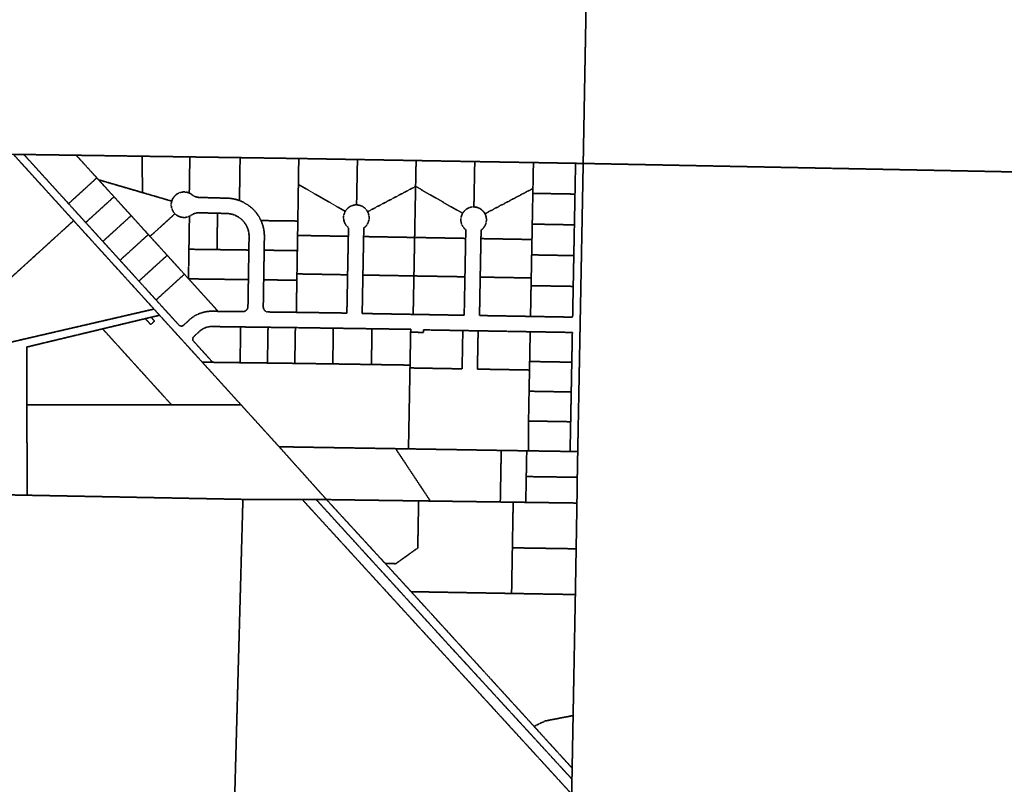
# Model space of a CAD drawing. Header units: feet. Extents: x 0 to 1411532, y 4 to 648360.
# Tile 58 of 69: x 1398597 to 1402457, y 438708 to 441704. Entities that reach past the tile are written whole.
import ezdxf

# ---------------------------------------------------------------- set-up
doc = ezdxf.new("R2010")
doc.units = ezdxf.units.FT
doc.header["$MEASUREMENT"] = 0
doc.linetypes.add('DASHED2', pattern=[0.375, 0.25, -0.125])
doc.layers.add('vanwert_121013_d_joined', color=247, linetype='DASHED2')

msp = doc.modelspace()

# ---------------------------------------------------------------- linework, layer by layer
at = {"layer": 'vanwert_121013_d_joined'}
for points in [[(1400852.2, 442465.9), (1401654.5, 442443.9), (1403458.2, 442390), (1403429.8, 441088.9), (1403101.8, 441095.4), (1400826.8, 441140.1), (1400805.8, 441140.5), (1400819.4, 441881.7), (1400840.3, 441881.4), (1400943.4, 441879.5), (1401021.3, 441938), (1401081.4, 441936.9), (1401084, 442078.2), (1401087.2, 442253.6), (1400847.8, 442258), (1400826.3, 442258.3), (1400831.7, 442466.4), (1400852.2, 442465.9)], [(1398357.1, 441161.2), (1398357.6, 441181), (1398571.9, 441176.2), (1398808.1, 440916.5), (1398786, 440896.3), (1398341.1, 440491.8), (1398341.5, 440510.7), (1398343.4, 440590.6), (1398345.2, 440670.6), (1398347.1, 440750.6), (1398349, 440831.5), (1398357.1, 441161.2)], [(1399960.7, 440951.4), (1399961.5, 440949.8), (1399962.2, 440948.2), (1399962.9, 440946.6), (1399963.5, 440945), (1399964.1, 440943.4), (1399964.6, 440941.7), (1399965, 440940), (1399965.4, 440938.3), (1399965.7, 440936.6), (1399966, 440934.9), (1399966.2, 440933.1), (1399966.4, 440931.4), (1399966.4, 440929.6), (1399966.5, 440927.9), (1399966.4, 440926.2), (1399966.3, 440924.4), (1399966.2, 440922.7), (1399966, 440920.9), (1399965.7, 440919.2), (1399965.3, 440917.5), (1399964.9, 440915.8), (1399964.5, 440914.1), (1399964, 440912.5), (1399963.4, 440910.8), (1399962.8, 440909.2), (1399962.1, 440907.6), (1399961.3, 440906), (1399960.5, 440904.4), (1399959.7, 440902.9), (1399958.8, 440901.4), (1399957.8, 440900), (1399956.8, 440898.5), (1399955.8, 440897.2), (1399954.7, 440895.8), (1399953.5, 440894.5), (1399952.3, 440893.2), (1399951.1, 440892), (1399949.8, 440890.8), (1399948.5, 440889.7), (1399947.1, 440888.6), (1399945.7, 440887.5), (1399945.1, 440854), (1399942.2, 440703.3), (1399939.4, 440552.7), (1400139.3, 440549.2), (1400339.3, 440545.7), (1400342.2, 440696.4), (1400345, 440847), (1400345.6, 440880.7), (1400344.3, 440881.8), (1400343, 440882.9), (1400341.7, 440884.1), (1400340.5, 440885.3), (1400339.3, 440886.6), (1400338.1, 440887.9), (1400337, 440889.3), (1400336, 440890.7), (1400335, 440892.1), (1400334, 440893.6), (1400333.1, 440895), (1400332.3, 440896.6), (1400331.5, 440898.1), (1400330.8, 440899.7), (1400330.1, 440901.3), (1400329.4, 440902.9), (1400328.9, 440904.6), (1400328.4, 440906.2), (1400327.9, 440907.9), (1400327.5, 440909.6), (1400327.2, 440911.3), (1400326.9, 440913), (1400326.7, 440914.8), (1400326.5, 440916.5), (1400326.4, 440918.2), (1400326.4, 440920), (1400326.4, 440921.7), (1400326.5, 440923.5), (1400326.7, 440925.2), (1400326.9, 440926.9), (1400327.1, 440928.7), (1400327.5, 440930.4), (1400327.9, 440932.1), (1400328.3, 440933.7), (1400328.8, 440935.4), (1400329.4, 440937.1), (1400330, 440938.7), (1400330.7, 440940.3), (1400331.4, 440941.9), (1400332.2, 440943.4), (1400333, 440945), (1400333.9, 440946.4), (1400334.8, 440947.9), (1400335.8, 440949.3), (1400336.8, 440950.7), (1400337.9, 440952), (1400339, 440953.3), (1400340.2, 440954.6), (1400341.4, 440955.8), (1400342.7, 440957), (1400344, 440958.2), (1400345.3, 440959.3), (1400346.7, 440960.3), (1400348.1, 440961.3), (1400349.5, 440962.3), (1400351, 440963.2), (1400352.5, 440964), (1400354, 440964.8), (1400355.6, 440965.6), (1400357.2, 440966.3), (1400358.8, 440966.9), (1400360.4, 440967.5), (1400362, 440968), (1400363.7, 440968.5), (1400365.4, 440968.9), (1400367.1, 440969.2), (1400368.8, 440969.5), (1400370.5, 440969.8), (1400372.2, 440969.9), (1400373.9, 440970), (1400375.6, 440970.1), (1400377.3, 440970.1), (1400379.1, 440970), (1400380.8, 440969.9), (1400382.5, 440969.7), (1400384.2, 440969.5), (1400385.9, 440969.2), (1400387.6, 440968.8), (1400389.3, 440968.4), (1400390.9, 440968), (1400392.5, 440967.4), (1400394.2, 440966.8), (1400395.8, 440966.2), (1400397.3, 440965.5), (1400398.9, 440964.8), (1400400.4, 440964), (1400401.9, 440963.1), (1400403.4, 440962.2), (1400404.8, 440961.3), (1400406.2, 440960.3), (1400407.6, 440959.2), (1400408.9, 440958.1), (1400410.2, 440957), (1400411.4, 440955.8), (1400412.6, 440954.6), (1400413.8, 440953.3), (1400414.9, 440952), (1400416, 440950.6), (1400417, 440949.3), (1400418, 440947.8), (1400418.9, 440946.4), (1400419.8, 440944.9), (1400420.6, 440943.4), (1400421.4, 440941.8), (1400422.2, 440940.3), (1400422.8, 440938.7), (1400423.5, 440937), (1400424, 440935.4), (1400424.5, 440933.7), (1400425, 440932), (1400425.3, 440930.3), (1400425.7, 440928.6), (1400425.9, 440926.9), (1400426.1, 440925.1), (1400426.3, 440923.4), (1400426.4, 440921.7), (1400426.4, 440919.9), (1400426.4, 440918.2), (1400426.3, 440916.4), (1400426.1, 440914.7), (1400425.9, 440913), (1400425.6, 440911.2), (1400425.3, 440909.5), (1400424.9, 440907.8), (1400424.4, 440906.1), (1400423.9, 440904.5), (1400423.3, 440902.8), (1400422.7, 440901.2), (1400422, 440899.6), (1400421.3, 440898), (1400420.5, 440896.5), (1400419.6, 440894.9), (1400418.7, 440893.4), (1400417.7, 440892), (1400416.7, 440890.6), (1400415.7, 440889.2), (1400414.6, 440887.8), (1400413.4, 440886.5), (1400412.2, 440885.2), (1400411, 440884), (1400409.7, 440882.8), (1400408.4, 440881.7), (1400407, 440880.6), (1400405.6, 440879.5), (1400405, 440846), (1400402.1, 440695.3), (1400399.3, 440544.7), (1400599.3, 440541.2), (1400764.4, 440538.3), (1400766.7, 440658.9), (1400769, 440779.4), (1400771.3, 440899.9), (1400773.6, 441020.5), (1400775.8, 441141), (1400786.8, 441140.8), (1400805.8, 441140.5), (1400784.4, 440012), (1400768, 440012), (1400754.4, 440012.1), (1400756.7, 440128.6), (1400758.9, 440245.2), (1400761.1, 440361.8), (1400763.3, 440478.4), (1400598.1, 440481.2), (1400393.9, 440484.8), (1400333.9, 440485.8), (1400179.6, 440488.5), (1400179.4, 440478.5), (1400129.4, 440479.4), (1400129.6, 440490.7), (1399977.9, 440492.9), (1399826.2, 440495.1), (1399677.5, 440497.3), (1399570.3, 440498.6), (1399463, 440500), (1399350.1, 440501.5), (1399347.7, 440501.4), (1399345.3, 440501.3), (1399342.8, 440501.2), (1399340.4, 440500.9), (1399338, 440500.6), (1399335.6, 440500.1), (1399333.3, 440499.6), (1399330.9, 440499), (1399328.6, 440498.3), (1399326.3, 440497.6), (1399324, 440496.8), (1399321.7, 440495.8), (1399319.5, 440494.8), (1399317.3, 440493.8), (1399315.2, 440492.6), (1399313.1, 440491.4), (1399311, 440490.1), (1399309, 440488.8), (1399307.1, 440487.3), (1399305.2, 440485.8), (1399303.3, 440484.3), (1399301.5, 440482.7), (1399279.7, 440462.4), (1399279.4, 440462), (1399279.1, 440461.7), (1399278.7, 440461.4), (1399278.4, 440461), (1399278.2, 440460.6), (1399277.9, 440460.2), (1399277.6, 440459.9), (1399277.4, 440459.5), (1399277.1, 440459.1), (1399276.9, 440458.6), (1399276.7, 440458.2), (1399276.5, 440457.8), (1399276.3, 440457.4), (1399276.2, 440456.9), (1399276, 440456.5), (1399275.9, 440456), (1399275.8, 440455.6), (1399275.7, 440455.1), (1399275.6, 440454.7), (1399275.5, 440454.2), (1399275.5, 440453.7), (1399275.5, 440453.3), (1399275.4, 440452.8), (1399275.4, 440452.3), (1399275.4, 440451.9), (1399275.5, 440451.4), (1399275.5, 440450.9), (1399275.6, 440450.5), (1399275.7, 440450), (1399275.7, 440449.6), (1399275.9, 440449.1), (1399276, 440448.7), (1399276.1, 440448.2), (1399276.3, 440447.8), (1399276.5, 440447.3), (1399276.6, 440446.9), (1399276.8, 440446.5), (1399277.1, 440446.1), (1399277.3, 440445.7), (1399277.5, 440445.3), (1399277.8, 440444.9), (1399278.1, 440444.5), (1399278.3, 440444.1), (1399278.6, 440443.8), (1399278.9, 440443.4), (1399353.5, 440361.4), (1399312.5, 440361.9), (1399145.2, 440545.7), (1399123.2, 440570), (1398808.1, 440916.5), (1398571.9, 441176.2), (1398603.1, 441175.8), (1398613, 441175.6), (1398788.2, 440983), (1398794.9, 440975.6), (1398855.5, 440909), (1398862.2, 440901.6), (1398922.8, 440835.1), (1398929.5, 440827.7), (1398990, 440761.1), (1398996.8, 440753.7), (1399064, 440679.7), (1399131.3, 440605.7), (1399220.4, 440507.8), (1399220.7, 440507.4), (1399221, 440507.1), (1399221.4, 440506.8), (1399221.7, 440506.5), (1399222.1, 440506.2), (1399222.5, 440505.9), (1399222.9, 440505.7), (1399223.2, 440505.4), (1399223.6, 440505.2), (1399224.1, 440504.9), (1399224.5, 440504.7), (1399224.9, 440504.5), (1399225.3, 440504.3), (1399225.7, 440504.2), (1399226.2, 440504), (1399226.6, 440503.9), (1399227.1, 440503.8), (1399227.5, 440503.7), (1399228, 440503.6), (1399228.4, 440503.5), (1399228.9, 440503.4), (1399229.4, 440503.4), (1399229.8, 440503.4), (1399230.3, 440503.4), (1399230.8, 440503.4), (1399231.2, 440503.4), (1399231.7, 440503.4), (1399232.2, 440503.5), (1399232.6, 440503.5), (1399233.1, 440503.6), (1399233.5, 440503.7), (1399234, 440503.8), (1399234.4, 440504), (1399234.9, 440504.1), (1399235.3, 440504.3), (1399235.7, 440504.5), (1399236.1, 440504.6), (1399236.6, 440504.9), (1399237, 440505.1), (1399237.4, 440505.3), (1399237.8, 440505.6), (1399238.2, 440505.8), (1399238.5, 440506.1), (1399238.9, 440506.4), (1399239.3, 440506.7), (1399239.6, 440507), (1399260.6, 440526.5), (1399263.9, 440529.6), (1399267.4, 440532.5), (1399270.9, 440535.2), (1399274.6, 440537.9), (1399278.3, 440540.4), (1399282.1, 440542.8), (1399286, 440545.1), (1399290, 440547.2), (1399294.1, 440549.2), (1399298.2, 440551), (1399302.4, 440552.7), (1399306.6, 440554.3), (1399310.9, 440555.7), (1399315.2, 440556.9), (1399319.6, 440558), (1399324, 440559), (1399328.4, 440559.8), (1399332.9, 440560.4), (1399337.4, 440560.9), (1399341.9, 440561.3), (1399346.4, 440561.4), (1399350.9, 440561.5), (1399374.6, 440561.1), (1399471.4, 440559.9), (1399472.1, 440559.9), (1399472.8, 440559.9), (1399473.4, 440560), (1399474.1, 440560.1), (1399474.8, 440560.2), (1399475.5, 440560.3), (1399476.2, 440560.4), (1399476.9, 440560.6), (1399477.5, 440560.8), (1399478.2, 440561), (1399478.9, 440561.3), (1399479.5, 440561.5), (1399480.1, 440561.8), (1399480.8, 440562.1), (1399481.4, 440562.5), (1399482, 440562.8), (1399482.6, 440563.2), (1399483.1, 440563.6), (1399483.7, 440564), (1399484.2, 440564.4), (1399484.8, 440564.9), (1399485.3, 440565.3), (1399485.8, 440565.8), (1399486.3, 440566.3), (1399486.7, 440566.8), (1399487.2, 440567.4), (1399487.6, 440567.9), (1399488, 440568.5), (1399488.4, 440569.1), (1399488.8, 440569.7), (1399489.1, 440570.3), (1399489.5, 440570.9), (1399489.8, 440571.5), (1399490, 440572.1), (1399490.3, 440572.8), (1399490.5, 440573.4), (1399490.8, 440574.1), (1399490.9, 440574.8), (1399491.1, 440575.4), (1399491.3, 440576.1), (1399491.4, 440576.8), (1399491.5, 440577.5), (1399491.5, 440578.2), (1399491.6, 440578.9), (1399491.6, 440579.6), (1399493.3, 440685.3), (1399495.2, 440801.3), (1399496, 440853), (1399496, 440856.2), (1399495.9, 440859.3), (1399495.7, 440862.4), (1399495.4, 440865.5), (1399494.9, 440868.6), (1399494.4, 440871.7), (1399493.7, 440874.7), (1399493, 440877.7), (1399492.1, 440880.7), (1399491.2, 440883.7), (1399490.1, 440886.6), (1399488.9, 440889.5), (1399487.7, 440892.4), (1399486.3, 440895.2), (1399484.9, 440898), (1399483.3, 440900.7), (1399481.7, 440903.3), (1399479.9, 440905.9), (1399478.1, 440908.4), (1399476.2, 440910.9), (1399474.2, 440913.3), (1399472.1, 440915.6), (1399469.9, 440917.9), (1399467.7, 440920.1), (1399465.4, 440922.2), (1399463, 440924.2), (1399460.6, 440926.1), (1399458, 440928), (1399455.5, 440929.7), (1399452.8, 440931.4), (1399450.1, 440933), (1399447.4, 440934.4), (1399444.6, 440935.8), (1399441.7, 440937.1), (1399438.8, 440938.3), (1399435.9, 440939.4), (1399433, 440940.4), (1399430, 440941.3), (1399426.9, 440942), (1399423.9, 440942.7), (1399420.8, 440943.3), (1399417.7, 440943.7), (1399414.6, 440944.1), (1399411.5, 440944.3), (1399408.4, 440944.5), (1399372.4, 440945.4), (1399300.1, 440947.3), (1399298.4, 440947.3), (1399296.7, 440947.3), (1399295, 440947.2), (1399293.3, 440947), (1399291.7, 440946.8), (1399290, 440946.5), (1399288.3, 440946.2), (1399286.7, 440945.8), (1399285, 440945.4), (1399283.4, 440944.9), (1399281.8, 440944.3), (1399280.2, 440943.7), (1399278.7, 440943.1), (1399277.1, 440942.4), (1399275.6, 440941.6), (1399274.1, 440940.8), (1399272.7, 440939.9), (1399271.2, 440939), (1399269.8, 440938.1), (1399268.4, 440937.1), (1399266.9, 440936.1), (1399265.4, 440935.2), (1399263.8, 440934.4), (1399262.2, 440933.6), (1399260.7, 440932.9), (1399259.1, 440932.3), (1399257.5, 440931.7), (1399255.9, 440931.1), (1399254.2, 440930.7), (1399252.6, 440930.2), (1399250.9, 440929.9), (1399249.2, 440929.5), (1399247.6, 440929.3), (1399245.9, 440929.1), (1399244.2, 440929), (1399242.5, 440928.9), (1399240.8, 440928.8), (1399239.1, 440928.9), (1399237.4, 440929), (1399235.7, 440929.1), (1399234, 440929.3), (1399232.3, 440929.6), (1399230.6, 440929.9), (1399229, 440930.3), (1399227.3, 440930.7), (1399225.7, 440931.2), (1399224.1, 440931.8), (1399222.5, 440932.4), (1399220.9, 440933), (1399219.4, 440933.7), (1399217.8, 440934.5), (1399216.3, 440935.3), (1399214.9, 440936.2), (1399213.4, 440937.1), (1399212, 440938), (1399210.6, 440939), (1399209.3, 440940.1), (1399208, 440941.2), (1399206.7, 440942.3), (1399205.5, 440943.5), (1399204.3, 440944.8), (1399203.2, 440946), (1399202.1, 440947.4), (1399201, 440948.7), (1399200, 440950.1), (1399199, 440951.5), (1399198.1, 440953), (1399197.2, 440954.5), (1399196.4, 440956), (1399195.7, 440957.6), (1399195, 440959.1), (1399194.3, 440960.7), (1399193.7, 440962.3), (1399193.2, 440964), (1399192.7, 440965.6), (1399192.3, 440967.3), (1399191.9, 440969), (1399191.6, 440970.7), (1399191.3, 440972.4), (1399191.1, 440974.1), (1399191, 440975.8), (1399190.9, 440977.5), (1399190.9, 440979.3), (1399190.9, 440981), (1399191.1, 440982.7), (1399191.2, 440984.4), (1399191.4, 440986.1), (1399191.7, 440987.8), (1399192.1, 440989.5), (1399192.4, 440991.2), (1399192.9, 440992.8), (1399193.4, 440994.5), (1399194, 440996.1), (1399194.6, 440997.7), (1399195.3, 440999.3), (1399196, 441000.8), (1399196.8, 441002.4), (1399197.6, 441003.9), (1399198.5, 441005.3), (1399199.4, 441006.8), (1399200.4, 441008.2), (1399201.4, 441009.5), (1399202.5, 441010.9), (1399203.6, 441012.2), (1399204.8, 441013.4), (1399206, 441014.6), (1399207.2, 441015.8), (1399208.5, 441016.9), (1399209.8, 441018), (1399211.2, 441019.1), (1399212.6, 441020.1), (1399213.4, 441020.6), (1399214, 441021), (1399214.9, 441021.5), (1399215.5, 441021.9), (1399217, 441022.8), (1399218.5, 441023.6), (1399220, 441024.3), (1399221.6, 441025), (1399223.2, 441025.6), (1399224.8, 441026.2), (1399226.5, 441026.7), (1399228.1, 441027.2), (1399229.8, 441027.6), (1399231.4, 441027.9), (1399233.1, 441028.2), (1399234.8, 441028.5), (1399236.5, 441028.7), (1399238.2, 441028.8), (1399240, 441028.8), (1399241.7, 441028.8), (1399243.4, 441028.8), (1399245.1, 441028.7), (1399246.8, 441028.5), (1399248.5, 441028.3), (1399250.2, 441028), (1399251.9, 441027.6), (1399253.5, 441027.2), (1399255.2, 441026.8), (1399256.8, 441026.2), (1399258.4, 441025.7), (1399260, 441025), (1399261.6, 441024.4), (1399263.2, 441023.6), (1399264.7, 441022.8), (1399266.2, 441022), (1399267.7, 441021.1), (1399269.1, 441020.1), (1399270.6, 441019.1), (1399271.9, 441018.1), (1399273.3, 441017), (1399274.7, 441016), (1399276.1, 441015.1), (1399277.5, 441014.2), (1399279, 441013.4), (1399280.5, 441012.6), (1399282, 441011.9), (1399283.6, 441011.2), (1399285.1, 441010.5), (1399286.7, 441010), (1399288.3, 441009.4), (1399290, 441009), (1399291.6, 441008.6), (1399293.3, 441008.2), (1399294.9, 441007.9), (1399296.6, 441007.7), (1399298.3, 441007.5), (1399300, 441007.3), (1399301.7, 441007.3), (1399410, 441004.4), (1399414.9, 441004.2), (1399419.8, 441003.9), (1399424.7, 441003.3), (1399429.6, 441002.6), (1399434.5, 441001.8), (1399439.3, 441000.7), (1399444.1, 440999.6), (1399448.9, 440998.2), (1399453.6, 440996.7), (1399458.3, 440995.1), (1399462.9, 440993.3), (1399467.4, 440991.4), (1399471.9, 440989.3), (1399476.3, 440987), (1399480.6, 440984.6), (1399484.8, 440982.1), (1399489, 440979.5), (1399493.1, 440976.7), (1399497, 440973.7), (1399500.9, 440970.7), (1399504.7, 440967.5), (1399508.4, 440964.2), (1399511.9, 440960.8), (1399515.3, 440957.3), (1399518.6, 440953.6), (1399521.8, 440949.9), (1399524.8, 440946.1), (1399527.8, 440942.1), (1399530.6, 440938.1), (1399533.2, 440934), (1399535.8, 440929.8), (1399538.2, 440925.5), (1399540.4, 440921.1), (1399542.5, 440916.7), (1399544.6, 440912), (1399546.5, 440907.3), (1399548.2, 440902.4), (1399549.7, 440897.6), (1399551.1, 440892.6), (1399552.3, 440887.6), (1399553.4, 440882.6), (1399554.3, 440877.6), (1399555, 440872.5), (1399555.5, 440867.4), (1399555.8, 440862.3), (1399556, 440857.2), (1399556, 440852.1), (1399555.2, 440800.6), (1399553.3, 440684.6), (1399551.6, 440579), (1399551.6, 440578.3), (1399551.6, 440577.6), (1399551.7, 440576.9), (1399551.8, 440576.2), (1399551.9, 440575.5), (1399552, 440574.8), (1399552.1, 440574.1), (1399552.3, 440573.4), (1399552.5, 440572.7), (1399552.7, 440572.1), (1399553, 440571.4), (1399553.2, 440570.8), (1399553.5, 440570.1), (1399553.8, 440569.5), (1399554.1, 440568.9), (1399554.5, 440568.3), (1399554.9, 440567.7), (1399555.3, 440567.1), (1399555.7, 440566.6), (1399556.1, 440566), (1399556.6, 440565.5), (1399557, 440565), (1399557.5, 440564.4), (1399558, 440564), (1399558.5, 440563.5), (1399559.1, 440563.1), (1399559.6, 440562.6), (1399560.2, 440562.2), (1399560.8, 440561.8), (1399561.4, 440561.5), (1399562, 440561.1), (1399562.6, 440560.8), (1399563.2, 440560.5), (1399563.9, 440560.2), (1399564.5, 440559.9), (1399565.2, 440559.7), (1399565.8, 440559.5), (1399566.5, 440559.3), (1399567.2, 440559.1), (1399567.9, 440559), (1399568.6, 440558.9), (1399569.3, 440558.8), (1399570, 440558.7), (1399570.7, 440558.7), (1399571.4, 440558.6), (1399681.3, 440557.2), (1399879.4, 440554.3), (1399882.2, 440704.3), (1399885.1, 440855), (1399885.7, 440888.7), (1399884.4, 440889.8), (1399883, 440890.9), (1399881.8, 440892.1), (1399880.5, 440893.3), (1399879.4, 440894.6), (1399878.2, 440895.9), (1399877.1, 440897.3), (1399876.1, 440898.6), (1399875.1, 440900.1), (1399874.1, 440901.5), (1399873.2, 440903), (1399872.4, 440904.5), (1399871.6, 440906.1), (1399870.8, 440907.7), (1399870.1, 440909.3), (1399869.5, 440910.9), (1399868.9, 440912.5), (1399868.4, 440914.2), (1399868, 440915.9), (1399867.6, 440917.6), (1399867.3, 440919.3), (1399867, 440921), (1399866.8, 440922.7), (1399866.6, 440924.5), (1399866.5, 440926.2), (1399866.5, 440928), (1399866.5, 440929.7), (1399866.6, 440931.4), (1399866.7, 440933.2), (1399866.9, 440934.9), (1399867.2, 440936.6), (1399867.5, 440938.3), (1399867.9, 440940), (1399868.4, 440941.7), (1399868.9, 440943.4), (1399869.4, 440945), (1399870, 440946.7), (1399870.7, 440948.3), (1399871.5, 440949.8), (1399872.2, 440951.4), (1399873.1, 440952.9), (1399874, 440954.4), (1399874.9, 440955.9), (1399875.9, 440957.3), (1399876.9, 440958.7), (1399878, 440960), (1399879.1, 440961.3), (1399880.3, 440962.6), (1399881.5, 440963.8), (1399882.7, 440965), (1399884, 440966.1), (1399885.4, 440967.2), (1399886.7, 440968.3), (1399888.1, 440969.3), (1399889.6, 440970.2), (1399891.1, 440971.1), (1399892.6, 440972), (1399894.1, 440972.8), (1399895.6, 440973.5), (1399897.2, 440974.2), (1399898.8, 440974.9), (1399900.4, 440975.5), (1399902.1, 440976), (1399903.8, 440976.4), (1399905.4, 440976.9), (1399907.1, 440977.2), (1399908.8, 440977.5), (1399910.5, 440977.7), (1399912.2, 440977.9), (1399914, 440978), (1399915.7, 440978.1), (1399917.4, 440978.1), (1399919.1, 440978), (1399920.9, 440977.9), (1399922.6, 440977.7), (1399924.3, 440977.5), (1399926, 440977.2), (1399927.6, 440976.8), (1399929.3, 440976.4), (1399931, 440975.9), (1399932.6, 440975.4), (1399934.2, 440974.8), (1399935.8, 440974.2), (1399936.7, 440973.8), (1399937.4, 440973.5), (1399937.9, 440973.3), (1399939, 440972.8), (1399940.5, 440972), (1399942, 440971.1), (1399943.4, 440970.2), (1399944.9, 440969.2), (1399946.3, 440968.2), (1399947.6, 440967.2), (1399949, 440966.1), (1399950.3, 440965), (1399951.5, 440963.8), (1399952.7, 440962.5), (1399953.9, 440961.3), (1399955, 440960), (1399956.1, 440958.6), (1399957.1, 440957.2), (1399958.1, 440955.8), (1399959, 440954.4), (1399959.9, 440952.9), (1399960.7, 440951.4)], [(1398788.2, 440983), (1398613, 441175.6), (1398818.5, 441172.6), (1398899.2, 441083.9), (1398788.2, 440983)], [(1399077.9, 441026.4), (1398905.9, 441076.5), (1398899.2, 441083.9), (1398818.5, 441172.6), (1399077, 441168.8), (1399077.9, 441026.4)], [(1399077.9, 441026.4), (1399077, 441168.8), (1399243.8, 441166.4), (1399263.8, 441166.1), (1399261.6, 441024.4), (1399260, 441025), (1399258.4, 441025.7), (1399256.8, 441026.2), (1399255.2, 441026.8), (1399253.5, 441027.2), (1399251.9, 441027.6), (1399250.2, 441028), (1399248.5, 441028.3), (1399246.8, 441028.5), (1399245.1, 441028.7), (1399243.4, 441028.8), (1399241.7, 441028.8), (1399240, 441028.8), (1399238.2, 441028.8), (1399236.5, 441028.7), (1399234.8, 441028.5), (1399233.1, 441028.2), (1399231.4, 441027.9), (1399229.8, 441027.6), (1399228.1, 441027.2), (1399226.5, 441026.7), (1399224.8, 441026.2), (1399223.2, 441025.6), (1399221.6, 441025), (1399220, 441024.3), (1399218.5, 441023.6), (1399217, 441022.8), (1399215.5, 441021.9), (1399214.9, 441021.5), (1399214, 441021), (1399213.4, 441020.6), (1399212.6, 441020.1), (1399211.2, 441019.1), (1399209.8, 441018), (1399208.5, 441016.9), (1399207.2, 441015.8), (1399206, 441014.6), (1399204.8, 441013.4), (1399203.6, 441012.2), (1399202.5, 441010.9), (1399201.4, 441009.5), (1399200.4, 441008.2), (1399199.4, 441006.8), (1399198.5, 441005.3), (1399197.6, 441003.9), (1399196.8, 441002.4), (1399196, 441000.8), (1399195.3, 440999.3), (1399194.6, 440997.7), (1399194, 440996.1), (1399193.4, 440994.5), (1399192.9, 440992.8), (1399077.9, 441026.4)], [(1399410, 441004.4), (1399301.7, 441007.3), (1399300, 441007.3), (1399298.3, 441007.5), (1399296.6, 441007.7), (1399294.9, 441007.9), (1399293.3, 441008.2), (1399291.6, 441008.6), (1399290, 441009), (1399288.3, 441009.4), (1399286.7, 441010), (1399285.1, 441010.5), (1399283.6, 441011.2), (1399282, 441011.9), (1399280.5, 441012.6), (1399279, 441013.4), (1399277.5, 441014.2), (1399276.1, 441015.1), (1399274.7, 441016), (1399273.3, 441017), (1399271.9, 441018.1), (1399270.6, 441019.1), (1399269.1, 441020.1), (1399267.7, 441021.1), (1399266.2, 441022), (1399264.7, 441022.8), (1399263.2, 441023.6), (1399261.6, 441024.4), (1399263.8, 441166.1), (1399460.8, 441163.2), (1399458.3, 440995.1), (1399453.6, 440996.7), (1399448.9, 440998.2), (1399444.1, 440999.6), (1399439.3, 441000.7), (1399434.5, 441001.8), (1399429.6, 441002.6), (1399424.7, 441003.3), (1399419.8, 441003.9), (1399414.9, 441004.2), (1399410, 441004.4)], [(1399542.5, 440916.7), (1399540.4, 440921.1), (1399538.2, 440925.5), (1399535.8, 440929.8), (1399533.2, 440934), (1399530.6, 440938.1), (1399527.8, 440942.1), (1399524.8, 440946.1), (1399521.8, 440949.9), (1399518.6, 440953.6), (1399515.3, 440957.3), (1399511.9, 440960.8), (1399508.4, 440964.2), (1399504.7, 440967.5), (1399500.9, 440970.7), (1399497, 440973.7), (1399493.1, 440976.7), (1399489, 440979.5), (1399484.8, 440982.1), (1399480.6, 440984.6), (1399476.3, 440987), (1399471.9, 440989.3), (1399467.4, 440991.4), (1399462.9, 440993.3), (1399458.3, 440995.1), (1399460.8, 441163.2), (1399690.8, 441159.8), (1399689.3, 441058.1), (1399687.1, 440914.9), (1399542.5, 440916.7)], [(1399873.1, 440952.9), (1399689.3, 441058.1), (1399690.8, 441159.8), (1399920.8, 441155.8), (1399917.4, 440978.1), (1399915.7, 440978.1), (1399914, 440978), (1399912.2, 440977.9), (1399910.5, 440977.7), (1399908.8, 440977.5), (1399907.1, 440977.2), (1399905.4, 440976.9), (1399903.8, 440976.4), (1399902.1, 440976), (1399900.4, 440975.5), (1399898.8, 440974.9), (1399897.2, 440974.2), (1399895.6, 440973.5), (1399894.1, 440972.8), (1399892.6, 440972), (1399891.1, 440971.1), (1399889.6, 440970.2), (1399888.1, 440969.3), (1399886.7, 440968.3), (1399885.4, 440967.2), (1399884, 440966.1), (1399882.7, 440965), (1399881.5, 440963.8), (1399880.3, 440962.6), (1399879.1, 440961.3), (1399878, 440960), (1399876.9, 440958.7), (1399875.9, 440957.3), (1399874.9, 440955.9), (1399874, 440954.4), (1399873.1, 440952.9)], [(1399960.7, 440951.4), (1399959.9, 440952.9), (1399959, 440954.4), (1399958.1, 440955.8), (1399957.1, 440957.2), (1399956.1, 440958.6), (1399955, 440960), (1399953.9, 440961.3), (1399952.7, 440962.5), (1399951.5, 440963.8), (1399950.3, 440965), (1399949, 440966.1), (1399947.6, 440967.2), (1399946.3, 440968.2), (1399944.9, 440969.2), (1399943.4, 440970.2), (1399942, 440971.1), (1399940.5, 440972), (1399939, 440972.8), (1399937.9, 440973.3), (1399937.4, 440973.5), (1399936.7, 440973.8), (1399935.8, 440974.2), (1399934.2, 440974.8), (1399932.6, 440975.4), (1399931, 440975.9), (1399929.3, 440976.4), (1399927.6, 440976.8), (1399926, 440977.2), (1399924.3, 440977.5), (1399922.6, 440977.7), (1399920.9, 440977.9), (1399919.1, 440978), (1399917.4, 440978.1), (1399920.8, 441155.8), (1400150.8, 441151.8), (1400148.8, 441050.5), (1399960.7, 440951.4)], [(1400148.8, 441050.5), (1400150.8, 441151.8), (1400380.7, 441147.8), (1400377.3, 440970.1), (1400375.6, 440970.1), (1400373.9, 440970), (1400372.2, 440969.9), (1400370.5, 440969.8), (1400368.8, 440969.5), (1400367.1, 440969.2), (1400365.4, 440968.9), (1400363.7, 440968.5), (1400362, 440968), (1400360.4, 440967.5), (1400358.8, 440966.9), (1400357.2, 440966.3), (1400355.6, 440965.6), (1400354, 440964.8), (1400352.5, 440964), (1400351, 440963.2), (1400349.5, 440962.3), (1400348.1, 440961.3), (1400346.7, 440960.3), (1400345.3, 440959.3), (1400344, 440958.2), (1400342.7, 440957), (1400341.4, 440955.8), (1400340.2, 440954.6), (1400339, 440953.3), (1400337.9, 440952), (1400336.8, 440950.7), (1400335.8, 440949.3), (1400334.8, 440947.9), (1400333.9, 440946.4), (1400333, 440945), (1400148.8, 441050.5)], [(1400608.8, 441042.5), (1400420.6, 440943.4), (1400419.8, 440944.9), (1400418.9, 440946.4), (1400418, 440947.8), (1400417, 440949.3), (1400416, 440950.6), (1400414.9, 440952), (1400413.8, 440953.3), (1400412.6, 440954.6), (1400411.4, 440955.8), (1400410.2, 440957), (1400408.9, 440958.1), (1400407.6, 440959.2), (1400406.2, 440960.3), (1400404.8, 440961.3), (1400403.4, 440962.2), (1400401.9, 440963.1), (1400400.4, 440964), (1400398.9, 440964.8), (1400397.3, 440965.5), (1400395.8, 440966.2), (1400394.2, 440966.8), (1400392.5, 440967.4), (1400390.9, 440968), (1400389.3, 440968.4), (1400387.6, 440968.8), (1400385.9, 440969.2), (1400384.2, 440969.5), (1400382.5, 440969.7), (1400380.8, 440969.9), (1400379.1, 440970), (1400377.3, 440970.1), (1400380.7, 441147.8), (1400610.7, 441143.9), (1400608.8, 441042.5)], [(1400608.8, 441042.5), (1400610.7, 441143.9), (1400775.8, 441141), (1400773.6, 441020.5), (1400608.4, 441023.3), (1400608.8, 441042.5)], [(1398788.2, 440983), (1398899.2, 441083.9), (1398905.9, 441076.5), (1398966.5, 441010), (1398855.5, 440909), (1398794.9, 440975.6), (1398788.2, 440983)], [(1399077.9, 441026.4), (1399192.9, 440992.8), (1399192.4, 440991.2), (1399192.1, 440989.5), (1399191.7, 440987.8), (1399191.4, 440986.1), (1399191.2, 440984.4), (1399191.1, 440982.7), (1399190.9, 440981), (1399190.9, 440979.3), (1399190.9, 440977.5), (1399191, 440975.8), (1399191.1, 440974.1), (1399191.3, 440972.4), (1399191.6, 440970.7), (1399191.9, 440969), (1399192.3, 440967.3), (1399192.7, 440965.6), (1399193.2, 440964), (1399193.7, 440962.3), (1399194.3, 440960.7), (1399195, 440959.1), (1399195.7, 440957.6), (1399196.4, 440956), (1399197.2, 440954.5), (1399198.1, 440953), (1399199, 440951.5), (1399200, 440950.1), (1399201, 440948.7), (1399202.1, 440947.4), (1399203.2, 440946), (1399204.3, 440944.8), (1399205.5, 440943.5), (1399107.7, 440854.6), (1399101, 440862), (1399040.5, 440928.6), (1399033.7, 440936), (1398973.2, 441002.6), (1398966.5, 441010), (1398905.9, 441076.5), (1399077.9, 441026.4)], [(1399873.1, 440952.9), (1399872.2, 440951.4), (1399871.5, 440949.8), (1399870.7, 440948.3), (1399870, 440946.7), (1399869.4, 440945), (1399868.9, 440943.4), (1399868.4, 440941.7), (1399867.9, 440940), (1399867.5, 440938.3), (1399867.2, 440936.6), (1399866.9, 440934.9), (1399866.7, 440933.2), (1399866.6, 440931.4), (1399866.5, 440929.7), (1399866.5, 440928), (1399866.5, 440926.2), (1399866.6, 440924.5), (1399866.8, 440922.7), (1399867, 440921), (1399867.3, 440919.3), (1399867.6, 440917.6), (1399868, 440915.9), (1399868.4, 440914.2), (1399868.9, 440912.5), (1399869.5, 440910.9), (1399870.1, 440909.3), (1399870.8, 440907.7), (1399871.6, 440906.1), (1399872.4, 440904.5), (1399873.2, 440903), (1399874.1, 440901.5), (1399875.1, 440900.1), (1399876.1, 440898.6), (1399877.1, 440897.3), (1399878.2, 440895.9), (1399879.4, 440894.6), (1399880.5, 440893.3), (1399881.8, 440892.1), (1399883, 440890.9), (1399884.4, 440889.8), (1399885.7, 440888.7), (1399885.1, 440855), (1399686.2, 440858.5), (1399687.1, 440914.9), (1399689.3, 441058.1), (1399873.1, 440952.9)], [(1399960.7, 440951.4), (1400148.8, 441050.5), (1400145, 440850.5), (1399945.1, 440854), (1399945.7, 440887.5), (1399947.1, 440888.6), (1399948.5, 440889.7), (1399949.8, 440890.8), (1399951.1, 440892), (1399952.3, 440893.2), (1399953.5, 440894.5), (1399954.7, 440895.8), (1399955.8, 440897.2), (1399956.8, 440898.5), (1399957.8, 440900), (1399958.8, 440901.4), (1399959.7, 440902.9), (1399960.5, 440904.4), (1399961.3, 440906), (1399962.1, 440907.6), (1399962.8, 440909.2), (1399963.4, 440910.8), (1399964, 440912.5), (1399964.5, 440914.1), (1399964.9, 440915.8), (1399965.3, 440917.5), (1399965.7, 440919.2), (1399966, 440920.9), (1399966.2, 440922.7), (1399966.3, 440924.4), (1399966.4, 440926.2), (1399966.5, 440927.9), (1399966.4, 440929.6), (1399966.4, 440931.4), (1399966.2, 440933.1), (1399966, 440934.9), (1399965.7, 440936.6), (1399965.4, 440938.3), (1399965, 440940), (1399964.6, 440941.7), (1399964.1, 440943.4), (1399963.5, 440945), (1399962.9, 440946.6), (1399962.2, 440948.2), (1399961.5, 440949.8), (1399960.7, 440951.4)], [(1400148.8, 441050.5), (1400333, 440945), (1400332.2, 440943.4), (1400331.4, 440941.9), (1400330.7, 440940.3), (1400330, 440938.7), (1400329.4, 440937.1), (1400328.8, 440935.4), (1400328.3, 440933.7), (1400327.9, 440932.1), (1400327.5, 440930.4), (1400327.1, 440928.7), (1400326.9, 440926.9), (1400326.7, 440925.2), (1400326.5, 440923.5), (1400326.4, 440921.7), (1400326.4, 440920), (1400326.4, 440918.2), (1400326.5, 440916.5), (1400326.7, 440914.8), (1400326.9, 440913), (1400327.2, 440911.3), (1400327.5, 440909.6), (1400327.9, 440907.9), (1400328.4, 440906.2), (1400328.9, 440904.6), (1400329.4, 440902.9), (1400330.1, 440901.3), (1400330.8, 440899.7), (1400331.5, 440898.1), (1400332.3, 440896.6), (1400333.1, 440895), (1400334, 440893.6), (1400335, 440892.1), (1400336, 440890.7), (1400337, 440889.3), (1400338.1, 440887.9), (1400339.3, 440886.6), (1400340.5, 440885.3), (1400341.7, 440884.1), (1400343, 440882.9), (1400344.3, 440881.8), (1400345.6, 440880.7), (1400345, 440847), (1400145, 440850.5), (1400148.8, 441050.5)], [(1400420.6, 440943.4), (1400608.8, 441042.5), (1400608.4, 441023.3), (1400606.1, 440902.8), (1400605, 440842.5), (1400405, 440846), (1400405.6, 440879.5), (1400407, 440880.6), (1400408.4, 440881.7), (1400409.7, 440882.8), (1400411, 440884), (1400412.2, 440885.2), (1400413.4, 440886.5), (1400414.6, 440887.8), (1400415.7, 440889.2), (1400416.7, 440890.6), (1400417.7, 440892), (1400418.7, 440893.4), (1400419.6, 440894.9), (1400420.5, 440896.5), (1400421.3, 440898), (1400422, 440899.6), (1400422.7, 440901.2), (1400423.3, 440902.8), (1400423.9, 440904.5), (1400424.4, 440906.1), (1400424.9, 440907.8), (1400425.3, 440909.5), (1400425.6, 440911.2), (1400425.9, 440913), (1400426.1, 440914.7), (1400426.3, 440916.4), (1400426.4, 440918.2), (1400426.4, 440919.9), (1400426.4, 440921.7), (1400426.3, 440923.4), (1400426.1, 440925.1), (1400425.9, 440926.9), (1400425.7, 440928.6), (1400425.3, 440930.3), (1400425, 440932), (1400424.5, 440933.7), (1400424, 440935.4), (1400423.5, 440937), (1400422.8, 440938.7), (1400422.2, 440940.3), (1400421.4, 440941.8), (1400420.6, 440943.4)], [(1398855.5, 440909), (1398966.5, 441010), (1398973.2, 441002.6), (1399033.7, 440936), (1398922.8, 440835.1), (1398862.2, 440901.6), (1398855.5, 440909)], [(1400606.1, 440902.8), (1400608.4, 441023.3), (1400773.6, 441020.5), (1400771.3, 440899.9), (1400606.1, 440902.8)], [(1398808.1, 440916.5), (1399123.2, 440570), (1399089.7, 440562.3), (1398338.7, 440388.6), (1398339.6, 440430.7), (1398341.1, 440491.8), (1398786, 440896.3), (1398808.1, 440916.5)], [(1398922.8, 440835.1), (1399033.7, 440936), (1399040.5, 440928.6), (1399101, 440862), (1398990, 440761.1), (1398929.5, 440827.7), (1398922.8, 440835.1)], [(1399260.2, 440804.3), (1399258.4, 440688.9), (1399242.3, 440706.6), (1399175, 440780.6), (1399107.7, 440854.6), (1399205.5, 440943.5), (1399206.7, 440942.3), (1399208, 440941.2), (1399209.3, 440940.1), (1399210.6, 440939), (1399212, 440938), (1399213.4, 440937.1), (1399214.9, 440936.2), (1399216.3, 440935.3), (1399217.8, 440934.5), (1399219.4, 440933.7), (1399220.9, 440933), (1399222.5, 440932.4), (1399224.1, 440931.8), (1399225.7, 440931.2), (1399227.3, 440930.7), (1399229, 440930.3), (1399230.6, 440929.9), (1399232.3, 440929.6), (1399234, 440929.3), (1399235.7, 440929.1), (1399237.4, 440929), (1399239.1, 440928.9), (1399240.8, 440928.8), (1399242.5, 440928.9), (1399244.2, 440929), (1399245.9, 440929.1), (1399247.6, 440929.3), (1399249.2, 440929.5), (1399250.9, 440929.9), (1399252.6, 440930.2), (1399254.2, 440930.7), (1399255.9, 440931.1), (1399257.5, 440931.7), (1399259.1, 440932.3), (1399260.7, 440932.9), (1399262.2, 440933.6), (1399260.2, 440804.3)], [(1399260.2, 440804.3), (1399262.2, 440933.6), (1399263.8, 440934.4), (1399265.4, 440935.2), (1399266.9, 440936.1), (1399268.4, 440937.1), (1399269.8, 440938.1), (1399271.2, 440939), (1399272.7, 440939.9), (1399274.1, 440940.8), (1399275.6, 440941.6), (1399277.1, 440942.4), (1399278.7, 440943.1), (1399280.2, 440943.7), (1399281.8, 440944.3), (1399283.4, 440944.9), (1399285, 440945.4), (1399286.7, 440945.8), (1399288.3, 440946.2), (1399290, 440946.5), (1399291.7, 440946.8), (1399293.3, 440947), (1399295, 440947.2), (1399296.7, 440947.3), (1399298.4, 440947.3), (1399300.1, 440947.3), (1399372.4, 440945.4), (1399370.2, 440802.9), (1399260.2, 440804.3)], [(1399370.2, 440802.9), (1399372.4, 440945.4), (1399408.4, 440944.5), (1399411.5, 440944.3), (1399414.6, 440944.1), (1399417.7, 440943.7), (1399420.8, 440943.3), (1399423.9, 440942.7), (1399426.9, 440942), (1399430, 440941.3), (1399433, 440940.4), (1399435.9, 440939.4), (1399438.8, 440938.3), (1399441.7, 440937.1), (1399444.6, 440935.8), (1399447.4, 440934.4), (1399450.1, 440933), (1399452.8, 440931.4), (1399455.5, 440929.7), (1399458, 440928), (1399460.6, 440926.1), (1399463, 440924.2), (1399465.4, 440922.2), (1399467.7, 440920.1), (1399469.9, 440917.9), (1399472.1, 440915.6), (1399474.2, 440913.3), (1399476.2, 440910.9), (1399478.1, 440908.4), (1399479.9, 440905.9), (1399481.7, 440903.3), (1399483.3, 440900.7), (1399484.9, 440898), (1399486.3, 440895.2), (1399487.7, 440892.4), (1399488.9, 440889.5), (1399490.1, 440886.6), (1399491.2, 440883.7), (1399492.1, 440880.7), (1399493, 440877.7), (1399493.7, 440874.7), (1399494.4, 440871.7), (1399494.9, 440868.6), (1399495.4, 440865.5), (1399495.7, 440862.4), (1399495.9, 440859.3), (1399496, 440856.2), (1399496, 440853), (1399495.2, 440801.3), (1399370.2, 440802.9)], [(1399542.5, 440916.7), (1399687.1, 440914.9), (1399686.2, 440858.5), (1399685.2, 440798.9), (1399555.2, 440800.6), (1399556, 440852.1), (1399556, 440857.2), (1399555.8, 440862.3), (1399555.5, 440867.4), (1399555, 440872.5), (1399554.3, 440877.6), (1399553.4, 440882.6), (1399552.3, 440887.6), (1399551.1, 440892.6), (1399549.7, 440897.6), (1399548.2, 440902.4), (1399546.5, 440907.3), (1399544.6, 440912), (1399542.5, 440916.7)], [(1400605, 440842.5), (1400606.1, 440902.8), (1400771.3, 440899.9), (1400769, 440779.4), (1400603.8, 440782.3), (1400605, 440842.5)], [(1398990, 440761.1), (1399101, 440862), (1399107.7, 440854.6), (1399175, 440780.6), (1399064, 440679.7), (1398996.8, 440753.7), (1398990, 440761.1)], [(1399882.2, 440704.3), (1399683.7, 440707.8), (1399685.2, 440798.9), (1399686.2, 440858.5), (1399885.1, 440855), (1399882.2, 440704.3)], [(1399942.2, 440703.3), (1399945.1, 440854), (1400145, 440850.5), (1400142.2, 440699.8), (1399942.2, 440703.3)], [(1400142.2, 440699.8), (1400145, 440850.5), (1400345, 440847), (1400342.2, 440696.4), (1400142.2, 440699.8)], [(1400402.1, 440695.3), (1400405, 440846), (1400605, 440842.5), (1400603.8, 440782.3), (1400602.1, 440691.8), (1400402.1, 440695.3)], [(1399260.2, 440804.3), (1399370.2, 440802.9), (1399495.2, 440801.3), (1399493.3, 440685.3), (1399259, 440688.3), (1399258.4, 440688.9), (1399260.2, 440804.3)], [(1399555.2, 440800.6), (1399685.2, 440798.9), (1399683.7, 440707.8), (1399683.3, 440682.9), (1399553.3, 440684.6), (1399555.2, 440800.6)], [(1399064, 440679.7), (1399175, 440780.6), (1399242.3, 440706.6), (1399131.3, 440605.7), (1399064, 440679.7)], [(1400602.1, 440691.8), (1400603.8, 440782.3), (1400769, 440779.4), (1400766.7, 440658.9), (1400601.5, 440661.7), (1400602.1, 440691.8)], [(1399242.3, 440706.6), (1399258.4, 440688.9), (1399259, 440688.3), (1399374.6, 440561.1), (1399350.9, 440561.5), (1399346.4, 440561.4), (1399341.9, 440561.3), (1399337.4, 440560.9), (1399332.9, 440560.4), (1399328.4, 440559.8), (1399324, 440559), (1399319.6, 440558), (1399315.2, 440556.9), (1399310.9, 440555.7), (1399306.6, 440554.3), (1399302.4, 440552.7), (1399298.2, 440551), (1399294.1, 440549.2), (1399290, 440547.2), (1399286, 440545.1), (1399282.1, 440542.8), (1399278.3, 440540.4), (1399274.6, 440537.9), (1399270.9, 440535.2), (1399267.4, 440532.5), (1399263.9, 440529.6), (1399260.6, 440526.5), (1399239.6, 440507), (1399239.3, 440506.7), (1399238.9, 440506.4), (1399238.5, 440506.1), (1399238.2, 440505.8), (1399237.8, 440505.6), (1399237.4, 440505.3), (1399237, 440505.1), (1399236.6, 440504.9), (1399236.1, 440504.6), (1399235.7, 440504.5), (1399235.3, 440504.3), (1399234.9, 440504.1), (1399234.4, 440504), (1399234, 440503.8), (1399233.5, 440503.7), (1399233.1, 440503.6), (1399232.6, 440503.5), (1399232.2, 440503.5), (1399231.7, 440503.4), (1399231.2, 440503.4), (1399230.8, 440503.4), (1399230.3, 440503.4), (1399229.8, 440503.4), (1399229.4, 440503.4), (1399228.9, 440503.4), (1399228.4, 440503.5), (1399228, 440503.6), (1399227.5, 440503.7), (1399227.1, 440503.8), (1399226.6, 440503.9), (1399226.2, 440504), (1399225.7, 440504.2), (1399225.3, 440504.3), (1399224.9, 440504.5), (1399224.5, 440504.7), (1399224.1, 440504.9), (1399223.6, 440505.2), (1399223.2, 440505.4), (1399222.9, 440505.7), (1399222.5, 440505.9), (1399222.1, 440506.2), (1399221.7, 440506.5), (1399221.4, 440506.8), (1399221, 440507.1), (1399220.7, 440507.4), (1399220.4, 440507.8), (1399131.3, 440605.7), (1399242.3, 440706.6)], [(1399493.3, 440685.3), (1399491.6, 440579.6), (1399491.6, 440578.9), (1399491.5, 440578.2), (1399491.5, 440577.5), (1399491.4, 440576.8), (1399491.3, 440576.1), (1399491.1, 440575.4), (1399490.9, 440574.8), (1399490.8, 440574.1), (1399490.5, 440573.4), (1399490.3, 440572.8), (1399490, 440572.1), (1399489.8, 440571.5), (1399489.5, 440570.9), (1399489.1, 440570.3), (1399488.8, 440569.7), (1399488.4, 440569.1), (1399488, 440568.5), (1399487.6, 440567.9), (1399487.2, 440567.4), (1399486.7, 440566.8), (1399486.3, 440566.3), (1399485.8, 440565.8), (1399485.3, 440565.3), (1399484.8, 440564.9), (1399484.2, 440564.4), (1399483.7, 440564), (1399483.1, 440563.6), (1399482.6, 440563.2), (1399482, 440562.8), (1399481.4, 440562.5), (1399480.8, 440562.1), (1399480.1, 440561.8), (1399479.5, 440561.5), (1399478.9, 440561.3), (1399478.2, 440561), (1399477.5, 440560.8), (1399476.9, 440560.6), (1399476.2, 440560.4), (1399475.5, 440560.3), (1399474.8, 440560.2), (1399474.1, 440560.1), (1399473.4, 440560), (1399472.8, 440559.9), (1399472.1, 440559.9), (1399471.4, 440559.9), (1399374.6, 440561.1), (1399259, 440688.3), (1399493.3, 440685.3)], [(1399553.3, 440684.6), (1399683.3, 440682.9), (1399681.3, 440557.2), (1399571.4, 440558.6), (1399570.7, 440558.7), (1399570, 440558.7), (1399569.3, 440558.8), (1399568.6, 440558.9), (1399567.9, 440559), (1399567.2, 440559.1), (1399566.5, 440559.3), (1399565.8, 440559.5), (1399565.2, 440559.7), (1399564.5, 440559.9), (1399563.9, 440560.2), (1399563.2, 440560.5), (1399562.6, 440560.8), (1399562, 440561.1), (1399561.4, 440561.5), (1399560.8, 440561.8), (1399560.2, 440562.2), (1399559.6, 440562.6), (1399559.1, 440563.1), (1399558.5, 440563.5), (1399558, 440564), (1399557.5, 440564.4), (1399557, 440565), (1399556.6, 440565.5), (1399556.1, 440566), (1399555.7, 440566.6), (1399555.3, 440567.1), (1399554.9, 440567.7), (1399554.5, 440568.3), (1399554.1, 440568.9), (1399553.8, 440569.5), (1399553.5, 440570.1), (1399553.2, 440570.8), (1399553, 440571.4), (1399552.7, 440572.1), (1399552.5, 440572.7), (1399552.3, 440573.4), (1399552.1, 440574.1), (1399552, 440574.8), (1399551.9, 440575.5), (1399551.8, 440576.2), (1399551.7, 440576.9), (1399551.6, 440577.6), (1399551.6, 440578.3), (1399551.6, 440579), (1399553.3, 440684.6)], [(1399683.7, 440707.8), (1399882.2, 440704.3), (1399879.4, 440554.3), (1399681.3, 440557.2), (1399683.3, 440682.9), (1399683.7, 440707.8)], [(1400139.3, 440549.2), (1399939.4, 440552.7), (1399942.2, 440703.3), (1400142.2, 440699.8), (1400139.3, 440549.2)], [(1400142.2, 440699.8), (1400342.2, 440696.4), (1400339.3, 440545.7), (1400139.3, 440549.2), (1400142.2, 440699.8)], [(1400602.1, 440691.8), (1400601.5, 440661.7), (1400599.3, 440541.2), (1400399.3, 440544.7), (1400402.1, 440695.3), (1400602.1, 440691.8)], [(1400601.5, 440661.7), (1400766.7, 440658.9), (1400764.4, 440538.3), (1400599.3, 440541.2), (1400601.5, 440661.7)], [(1399123.2, 440570), (1399145.2, 440545.7), (1399111.9, 440538), (1399089.1, 440532.5), (1398921.9, 440492.5), (1398624.7, 440421.3), (1398625.1, 440194.7), (1398625.8, 439840.7), (1398444.2, 439844.1), (1398326, 439846.4), (1398326.5, 439866.4), (1398330.2, 440026.5), (1398330.6, 440041.3), (1398332.2, 440111.8), (1398332.9, 440141.8), (1398334, 440190.8), (1398335.9, 440270.7), (1398337.8, 440350.7), (1398338.7, 440388.6), (1399089.7, 440562.3), (1399123.2, 440570)], [(1398921.9, 440492.5), (1399089.1, 440532.5), (1399110.5, 440509.4), (1399125.3, 440523.1), (1399111.9, 440538), (1399145.2, 440545.7), (1399312.5, 440361.9), (1399463.9, 440195.4), (1399421.9, 440195.4), (1399191.7, 440195.2), (1398921.9, 440492.5)], [(1399125.3, 440523.1), (1399110.5, 440509.4), (1399089.1, 440532.5), (1399111.9, 440538), (1399125.3, 440523.1)], [(1398625.1, 440194.7), (1398624.7, 440421.3), (1398921.9, 440492.5), (1399191.7, 440195.2), (1398625.1, 440194.7)], [(1399463, 440500), (1399460.8, 440360), (1399353.5, 440361.4), (1399278.9, 440443.4), (1399278.6, 440443.8), (1399278.3, 440444.1), (1399278.1, 440444.5), (1399277.8, 440444.9), (1399277.5, 440445.3), (1399277.3, 440445.7), (1399277.1, 440446.1), (1399276.8, 440446.5), (1399276.6, 440446.9), (1399276.5, 440447.3), (1399276.3, 440447.8), (1399276.1, 440448.2), (1399276, 440448.7), (1399275.9, 440449.1), (1399275.7, 440449.6), (1399275.7, 440450), (1399275.6, 440450.5), (1399275.5, 440450.9), (1399275.5, 440451.4), (1399275.4, 440451.9), (1399275.4, 440452.3), (1399275.4, 440452.8), (1399275.5, 440453.3), (1399275.5, 440453.7), (1399275.5, 440454.2), (1399275.6, 440454.7), (1399275.7, 440455.1), (1399275.8, 440455.6), (1399275.9, 440456), (1399276, 440456.5), (1399276.2, 440456.9), (1399276.3, 440457.4), (1399276.5, 440457.8), (1399276.7, 440458.2), (1399276.9, 440458.6), (1399277.1, 440459.1), (1399277.4, 440459.5), (1399277.6, 440459.9), (1399277.9, 440460.2), (1399278.2, 440460.6), (1399278.4, 440461), (1399278.7, 440461.4), (1399279.1, 440461.7), (1399279.4, 440462), (1399279.7, 440462.4), (1399301.5, 440482.7), (1399303.3, 440484.3), (1399305.2, 440485.8), (1399307.1, 440487.3), (1399309, 440488.8), (1399311, 440490.1), (1399313.1, 440491.4), (1399315.2, 440492.6), (1399317.3, 440493.8), (1399319.5, 440494.8), (1399321.7, 440495.8), (1399324, 440496.8), (1399326.3, 440497.6), (1399328.6, 440498.3), (1399330.9, 440499), (1399333.3, 440499.6), (1399335.6, 440500.1), (1399338, 440500.6), (1399340.4, 440500.9), (1399342.8, 440501.2), (1399345.3, 440501.3), (1399347.7, 440501.4), (1399350.1, 440501.5), (1399463, 440500)], [(1399463, 440500), (1399570.3, 440498.6), (1399568, 440358.7), (1399460.8, 440360), (1399463, 440500)], [(1399570.3, 440498.6), (1399677.5, 440497.3), (1399675.2, 440357.3), (1399568, 440358.7), (1399570.3, 440498.6)], [(1399824.2, 440355.2), (1399675.2, 440357.3), (1399677.5, 440497.3), (1399826.2, 440495.1), (1399824.2, 440355.2)], [(1399824.2, 440355.2), (1399826.2, 440495.1), (1399977.9, 440492.9), (1399975.6, 440352.8), (1399824.2, 440355.2)], [(1399975.6, 440352.8), (1399977.9, 440492.9), (1400129.6, 440490.7), (1400129.4, 440479.4), (1400127, 440350.5), (1399975.6, 440352.8)], [(1400393.9, 440484.8), (1400391.1, 440334.8), (1400595.3, 440331.2), (1400593.7, 440248.1), (1400591.5, 440131.5), (1400591.3, 440014.6), (1400584.5, 440014.7), (1400484.5, 440016.3), (1400120.9, 440022.3), (1400126.8, 440339.4), (1400331.1, 440335.8), (1400333.9, 440485.8), (1400393.9, 440484.8)], [(1400127, 440350.5), (1400129.4, 440479.4), (1400179.4, 440478.5), (1400179.6, 440488.5), (1400333.9, 440485.8), (1400331.1, 440335.8), (1400126.8, 440339.4), (1400127, 440350.5)], [(1400595.3, 440331.2), (1400391.1, 440334.8), (1400393.9, 440484.8), (1400598.1, 440481.2), (1400595.9, 440364.7), (1400595.3, 440331.2)], [(1400598.1, 440481.2), (1400763.3, 440478.4), (1400761.1, 440361.8), (1400595.9, 440364.7), (1400598.1, 440481.2)], [(1399655, 440029.9), (1399613.9, 440030.5), (1399463.9, 440195.4), (1399312.5, 440361.9), (1399353.5, 440361.4), (1399460.8, 440360), (1399568, 440358.7), (1399675.2, 440357.3), (1399824.2, 440355.2), (1399975.6, 440352.8), (1400127, 440350.5), (1400126.8, 440339.4), (1400120.9, 440022.3), (1400070.5, 440023.1), (1399655, 440029.9)], [(1400595.3, 440331.2), (1400595.9, 440364.7), (1400761.1, 440361.8), (1400758.9, 440245.2), (1400593.7, 440248.1), (1400595.3, 440331.2)], [(1400591.5, 440131.5), (1400593.7, 440248.1), (1400758.9, 440245.2), (1400756.7, 440128.6), (1400591.5, 440131.5)], [(1399421.9, 440195.4), (1399463.9, 440195.4), (1399613.9, 440030.5), (1399799.6, 439823.6), (1399759.1, 439823.7), (1399704.5, 439823.8), (1399471.8, 439824.5), (1398625.8, 439840.7), (1398625.1, 440194.7), (1399191.7, 440195.2), (1399421.9, 440195.4)], [(1400591.5, 440131.5), (1400756.7, 440128.6), (1400754.4, 440012.1), (1400591.3, 440014.6), (1400591.5, 440131.5)], [(1399840.9, 439823), (1399799.6, 439823.6), (1399613.9, 440030.5), (1399655, 440029.9), (1400070.5, 440023.1), (1400206.6, 439818), (1400160.6, 439818.6), (1400149.6, 439818.7), (1399854.5, 439822.8), (1399840.9, 439823)], [(1400120.9, 440022.3), (1400484.5, 440016.3), (1400480.8, 439814.2), (1400206.6, 439818), (1400070.5, 440023.1), (1400120.9, 440022.3)], [(1400480.8, 439814.2), (1400484.5, 440016.3), (1400584.5, 440014.7), (1400582.6, 439913.8), (1400580.8, 439812.8), (1400531.3, 439813.5), (1400480.8, 439814.2)], [(1400782.6, 439911), (1400766.1, 439911.2), (1400582.6, 439913.8), (1400584.5, 440014.7), (1400591.3, 440014.6), (1400754.4, 440012.1), (1400768, 440012), (1400784.4, 440012), (1400782.6, 439911)], [(1400580.8, 439812.8), (1400582.6, 439913.8), (1400766.1, 439911.2), (1400782.6, 439911), (1400781.3, 439810), (1400764.2, 439810.3), (1400580.8, 439812.8)], [(1399471.8, 439824.5), (1399435.3, 438502.4), (1398415.1, 438520.7), (1398444.2, 439844.1), (1398625.8, 439840.7), (1399471.8, 439824.5)], [(1399471.8, 439824.5), (1399704.5, 439823.8), (1400730.8, 438702.5), (1400760.6, 438669.9), (1400757.1, 438476.7), (1400118.2, 438490.1), (1399435.3, 438502.4), (1399471.8, 439824.5)], [(1400761.7, 438728.5), (1400760.6, 438669.9), (1400730.8, 438702.5), (1399704.5, 439823.8), (1399759.1, 439823.7), (1399904.2, 439664.6), (1400267.4, 439266.6), (1400502.3, 439010.9), (1400731, 438761.9), (1400761.7, 438728.5)], [(1399799.6, 439823.6), (1400029.8, 439573.3), (1400131.3, 439462.8), (1400612.9, 438935.4), (1400762.5, 438771.5), (1400761.7, 438728.5), (1400731, 438761.9), (1400502.3, 439010.9), (1400267.4, 439266.6), (1399904.2, 439664.6), (1399759.1, 439823.7), (1399799.6, 439823.6)], [(1400078.7, 439577.9), (1400071.2, 439572.5), (1400029.8, 439573.3), (1399799.6, 439823.6), (1399840.9, 439823), (1399854.5, 439822.8), (1400149.6, 439818.7), (1400160.6, 439818.6), (1400157.3, 439633.7), (1400146.1, 439626.1), (1400078.7, 439577.9)], [(1400029.8, 439573.3), (1400071.2, 439572.5), (1400078.7, 439577.9), (1400146.1, 439626.1), (1400157.3, 439633.7), (1400160.6, 439818.6), (1400206.6, 439818), (1400480.8, 439814.2), (1400531.3, 439813.5), (1400528.2, 439634.7), (1400525.1, 439455.9), (1400184.9, 439461.9), (1400170.2, 439462.2), (1400131.3, 439462.8), (1400029.8, 439573.3)], [(1400528.2, 439634.7), (1400531.3, 439813.5), (1400580.8, 439812.8), (1400764.2, 439810.3), (1400781.3, 439810), (1400778.2, 439630.8), (1400760.9, 439631.1), (1400528.2, 439634.7)], [(1400775.1, 439451.6), (1400757.6, 439451.9), (1400525.1, 439455.9), (1400528.2, 439634.7), (1400760.9, 439631.1), (1400778.2, 439630.8), (1400775.1, 439451.6)], [(1400170.2, 439462.2), (1400184.9, 439461.9), (1400525.1, 439455.9), (1400757.6, 439451.9), (1400775.1, 439451.6), (1400766.3, 438977.6), (1400748.5, 438974.1), (1400656.9, 438956.3), (1400640.9, 438948.7), (1400612.9, 438935.4), (1400131.3, 439462.8), (1400170.2, 439462.2)], [(1400640.9, 438948.7), (1400656.9, 438956.3), (1400748.5, 438974.1), (1400766.3, 438977.6), (1400762.5, 438771.5), (1400612.9, 438935.4), (1400640.9, 438948.7)]]:
    msp.add_lwpolyline(points, close=True, dxfattribs=at)
for points in [[(1400819.4, 441881.7), (1400805.8, 441140.5), (1400786.8, 441140.8), (1400775.8, 441141), (1400610.7, 441143.9), (1400380.7, 441147.8), (1400150.8, 441151.8), (1399920.8, 441155.8), (1399690.8, 441159.8), (1399460.8, 441163.2), (1399263.8, 441166.1), (1399243.8, 441166.4), (1399077, 441168.8), (1398818.5, 441172.6), (1398613, 441175.6), (1398603.1, 441175.8), (1398571.9, 441176.2)], [(1400760.6, 438669.9), (1400761.7, 438728.5), (1400762.5, 438771.5), (1400766.3, 438977.6), (1400775.1, 439451.6), (1400778.2, 439630.8), (1400781.3, 439810), (1400782.6, 439911), (1400784.4, 440012), (1400805.8, 441140.5), (1400826.8, 441140.1), (1403101.8, 441095.4)]]:
    msp.add_lwpolyline(points, dxfattribs=at)

doc.saveas('drawing.dxf')
